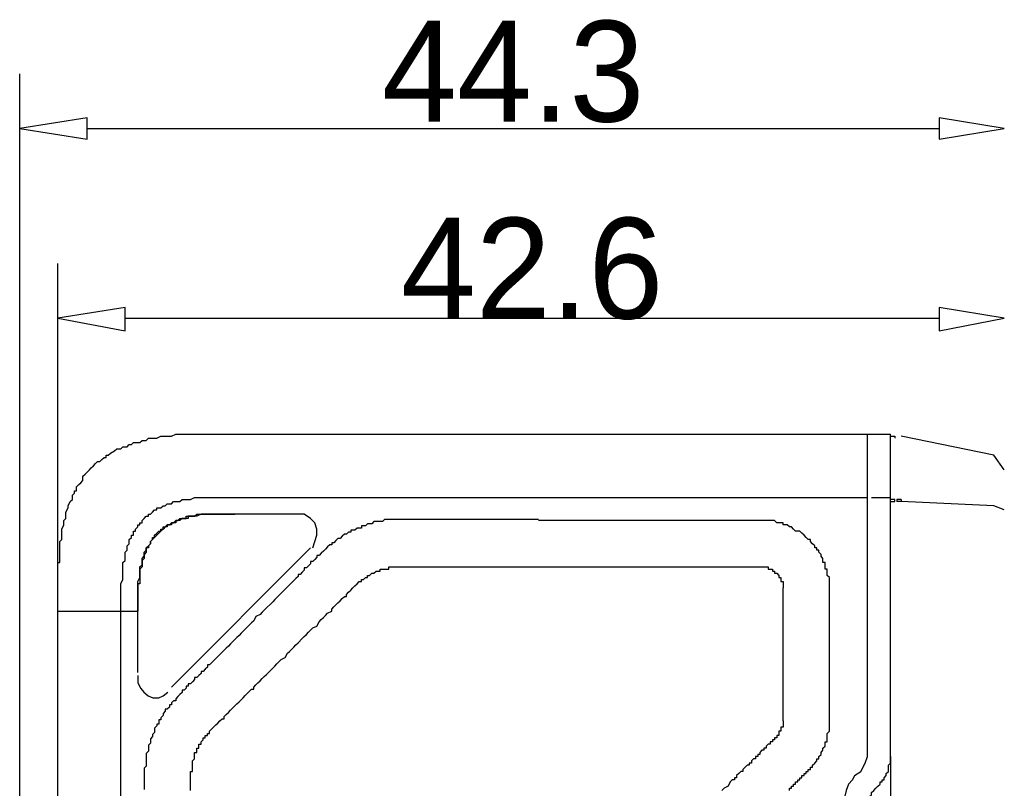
# Model space of a CAD drawing. Extents: x 2 to 309, y 0 to 392.
# Tile 26 of 28: x 227 to 257, y 345 to 369. Entities that reach past the tile are written whole.
import ezdxf

# ---------------------------------------------------------------- set-up
doc = ezdxf.new("R2010")
doc.units = 0
doc.header["$MEASUREMENT"] = 0
doc.layers.get('0').update_dxf_attribs({"linetype": 'CONTINUOUS'})
doc.styles.add('HORIZONTALGBCBIG', font='txt.shx', dxfattribs={"bigfont": 'gbcbig.shx'})

msp = doc.modelspace()

# ---------------------------------------------------------------- linework, layer by layer
at = {"color": 251, "linetype": 'Continuous'}
for p, q in [((226.78, 341.432), (226.78, 367.229)), ((228.884, 365.529), (255.43, 365.529)), ((227.964, 350.808), (227.964, 361.32)), ((230.062, 359.616), (255.43, 359.616))]:
    msp.add_line(p, q, dxfattribs=at)
at = {"color": 7, "linetype": 'Continuous'}
for p, q in [((233.482, 355.997), (253.193, 355.997)), ((253.193, 346.214), (253.193, 355.997)), ((253.193, 355.997), (253.915, 355.997)), ((253.915, 345.949), (253.915, 355.997)), ((257.137, 355.341), (254.245, 355.938)), ((257.461, 354.884), (257.137, 355.341)), ((233.482, 354.029), (253.193, 354.029)), ((253.326, 354.029), (253.915, 354.029)), ((254.245, 353.896), (254.113, 353.896)), ((254.245, 353.963), (254.245, 353.896)), ((257.137, 353.764), (254.245, 353.896)), ((257.461, 353.638), (257.137, 353.764)), ((235.454, 353.505), (233.482, 353.505)), ((235.454, 353.505), (233.482, 353.505)), ((243.533, 353.306), (242.944, 353.306)), ((231.511, 348.117), (235.845, 352.451)), ((242.944, 351.861), (243.533, 351.861)), ((227.964, 326.436), (227.964, 350.483)), ((227.964, 350.483), (230.459, 350.483)), ((229.936, 328.537), (229.936, 350.483)), ((230.459, 348.574), (230.459, 350.483)), ((253.915, 345.949), (253.915, 326.761)), ((252.796, 345.359), (252.73, 345.227)), ((253.458, 344.962), (253.524, 345.028))]:
    msp.add_line(p, q, dxfattribs=at)
for points in [[(226.78, 365.529), (228.884, 365.197), (228.884, 365.853), (226.78, 365.529), (226.78, 365.529)], [(257.461, 365.529), (255.43, 365.853), (255.43, 365.197), (257.461, 365.529), (257.461, 365.529)], [(227.964, 359.616), (230.062, 359.219), (230.062, 359.941), (227.964, 359.616), (227.964, 359.616)], [(257.461, 359.616), (255.43, 359.941), (255.43, 359.219), (257.461, 359.616), (257.461, 359.616)], [(227.964, 350.483), (227.964, 350.808), (227.964, 350.874), (227.964, 351.139), (227.964, 351.272), (227.964, 351.464), (227.964, 351.663), (227.964, 351.795), (227.964, 351.994), (228.03, 351.994), (228.03, 352.193), (228.03, 352.319), (228.03, 352.385), (228.03, 352.518), (228.03, 352.65), (228.09, 352.717), (228.09, 352.849), (228.09, 352.975), (228.09, 353.041), (228.156, 353.174), (228.156, 353.306), (228.222, 353.373), (228.222, 353.505), (228.222, 353.572), (228.288, 353.704), (228.288, 353.764), (228.355, 353.896), (228.421, 353.963), (228.421, 354.095), (228.487, 354.161), (228.487, 354.228), (228.553, 354.228), (228.553, 354.36), (228.619, 354.427), (228.685, 354.486), (228.752, 354.552), (228.752, 354.685), (228.818, 354.751), (228.884, 354.818), (228.95, 354.884), (229.01, 354.95), (229.076, 355.016), (229.142, 355.083), (229.208, 355.149), (229.274, 355.149), (229.34, 355.209), (229.407, 355.275), (229.473, 355.275), (229.473, 355.341), (229.539, 355.341), (229.605, 355.408), (229.737, 355.474), (229.804, 355.54), (229.936, 355.54), (229.995, 355.606), (230.128, 355.606), (230.194, 355.673), (230.26, 355.673), (230.326, 355.739), (230.392, 355.739), (230.525, 355.739), (230.591, 355.805), (230.723, 355.805), (230.789, 355.871), (230.915, 355.871), (231.048, 355.871), (231.18, 355.938), (231.246, 355.938), (231.378, 355.938), (231.511, 355.938), (231.643, 355.997), (231.775, 355.997), (231.901, 355.997), (231.967, 355.997), (232.166, 355.997), (232.298, 355.997), (232.364, 355.997), (232.563, 355.997), (232.761, 355.997), (232.953, 355.997), (233.152, 355.997), (233.416, 355.997), (233.482, 355.997)], [(253.915, 355.938), (253.981, 355.938), (254.047, 355.938), (254.047, 355.871)], [(229.936, 350.483), (229.936, 350.615), (229.936, 350.682), (229.936, 350.808), (229.936, 350.94), (229.936, 351.006), (229.936, 351.139), (229.936, 351.272), (229.936, 351.338), (229.995, 351.464), (229.995, 351.53), (229.995, 351.663), (229.995, 351.795), (229.995, 351.861), (229.995, 351.994), (230.062, 352.06), (230.062, 352.127), (230.062, 352.193), (230.062, 352.253), (230.062, 352.319), (230.128, 352.385), (230.128, 352.451), (230.128, 352.518), (230.194, 352.584), (230.194, 352.65), (230.194, 352.717), (230.26, 352.783), (230.26, 352.849), (230.326, 352.849), (230.326, 352.915), (230.326, 352.975), (230.392, 352.975), (230.392, 353.041), (230.459, 353.108), (230.459, 353.174), (230.525, 353.174), (230.525, 353.24), (230.591, 353.24), (230.591, 353.306), (230.657, 353.373), (230.723, 353.439), (230.789, 353.439), (230.789, 353.505), (230.856, 353.505), (230.915, 353.572), (230.981, 353.638), (231.048, 353.638), (231.048, 353.704), (231.114, 353.704), (231.18, 353.704), (231.246, 353.764), (231.312, 353.764), (231.378, 353.83), (231.445, 353.83), (231.511, 353.83), (231.577, 353.896), (231.643, 353.896), (231.709, 353.896), (231.775, 353.896), (231.842, 353.963), (231.901, 353.963), (231.967, 353.963), (232.1, 353.963), (232.232, 354.029), (232.298, 354.029), (232.43, 354.029), (232.563, 354.029), (232.629, 354.029), (232.761, 354.029), (232.887, 354.029), (232.953, 354.029), (233.085, 354.029), (233.152, 354.029), (233.284, 354.029), (233.416, 354.029), (233.482, 354.029)], [(254.047, 353.896), (254.047, 353.963), (253.981, 353.963), (253.915, 353.963)], [(253.915, 353.896), (253.981, 353.896), (254.047, 353.896)], [(254.245, 353.963), (254.179, 353.963), (254.113, 353.963), (254.113, 353.896)], [(230.459, 350.483), (230.459, 350.549), (230.459, 350.682), (230.459, 350.741), (230.459, 350.808), (230.459, 350.874), (230.459, 351.006), (230.459, 351.073), (230.459, 351.139), (230.459, 351.272), (230.459, 351.338), (230.459, 351.404), (230.525, 351.53), (230.525, 351.596), (230.525, 351.663), (230.525, 351.729), (230.525, 351.795), (230.525, 351.861), (230.591, 351.928), (230.591, 351.994), (230.591, 352.06), (230.591, 352.127), (230.657, 352.193), (230.657, 352.253), (230.657, 352.319), (230.723, 352.385), (230.723, 352.451), (230.789, 352.518), (230.856, 352.584), (230.856, 352.65), (230.915, 352.717), (230.915, 352.783), (230.981, 352.783), (230.981, 352.849), (231.048, 352.915), (231.114, 352.975), (231.18, 352.975), (231.18, 353.041), (231.246, 353.041), (231.246, 353.108), (231.312, 353.108), (231.378, 353.174), (231.445, 353.174), (231.511, 353.24), (231.577, 353.24), (231.643, 353.306), (231.709, 353.306), (231.775, 353.373), (231.842, 353.373), (231.901, 353.373), (231.967, 353.373), (231.967, 353.439), (232.033, 353.439), (232.1, 353.439), (232.166, 353.439), (232.232, 353.439), (232.298, 353.505), (232.364, 353.505), (232.497, 353.505), (232.563, 353.505), (232.629, 353.505), (232.761, 353.505), (232.821, 353.505), (232.887, 353.505), (233.019, 353.505), (233.085, 353.505), (233.152, 353.505), (233.284, 353.505), (233.35, 353.505), (233.416, 353.505), (233.482, 353.505)], [(233.482, 353.505), (233.416, 353.505), (233.35, 353.505), (233.218, 353.505), (233.152, 353.505), (233.019, 353.505), (232.953, 353.505), (232.887, 353.505), (232.761, 353.505), (232.695, 353.505), (232.563, 353.505), (232.497, 353.505), (232.43, 353.505), (232.298, 353.439), (232.232, 353.439), (232.166, 353.439), (232.1, 353.439), (232.033, 353.439), (232.033, 353.373), (231.967, 353.373), (231.901, 353.373), (231.842, 353.373), (231.775, 353.306), (231.709, 353.306), (231.643, 353.306), (231.643, 353.24), (231.577, 353.24), (231.511, 353.24), (231.511, 353.174), (231.445, 353.174), (231.378, 353.174), (231.378, 353.108), (231.312, 353.108), (231.246, 353.041), (231.18, 352.975), (231.114, 352.915), (231.048, 352.849), (230.981, 352.783), (230.915, 352.717), (230.856, 352.65), (230.856, 352.584), (230.789, 352.518), (230.789, 352.451), (230.723, 352.451), (230.723, 352.385), (230.723, 352.319), (230.657, 352.253), (230.657, 352.193), (230.657, 352.127), (230.591, 352.06), (230.591, 351.994), (230.591, 351.928), (230.591, 351.861), (230.525, 351.795), (230.525, 351.729), (230.525, 351.663), (230.525, 351.596), (230.525, 351.53), (230.525, 351.464), (230.525, 351.404), (230.525, 351.338), (230.459, 351.338), (230.459, 351.272), (230.459, 351.205), (230.459, 351.139), (230.459, 351.006), (230.459, 350.94), (230.459, 350.874), (230.459, 350.741), (230.459, 350.682), (230.459, 350.549), (230.459, 350.483)], [(235.911, 352.451), (235.977, 352.65), (236.043, 352.849), (236.043, 353.041), (235.977, 353.24), (235.845, 353.373), (235.646, 353.505), (235.454, 353.505)], [(242.944, 353.34), (242.812, 353.34), (242.68, 353.34), (242.613, 353.34), (242.481, 353.34), (242.349, 353.34), (242.283, 353.34), (242.157, 353.34), (242.025, 353.34), (241.958, 353.34), (241.826, 353.34), (241.694, 353.34), (241.561, 353.34), (241.495, 353.34), (241.363, 353.34), (241.237, 353.34), (241.171, 353.34), (241.039, 353.34), (240.906, 353.34), (240.774, 353.34), (240.708, 353.34), (240.575, 353.34), (240.509, 353.34), (240.443, 353.34), (240.377, 353.34), (240.317, 353.34), (240.251, 353.34), (240.185, 353.34), (240.119, 353.34), (240.053, 353.34), (239.987, 353.34), (239.92, 353.34), (239.854, 353.34), (239.788, 353.34), (239.722, 353.34), (239.656, 353.34), (239.59, 353.34), (239.523, 353.34), (239.457, 353.34), (239.398, 353.34), (239.332, 353.34), (239.265, 353.34), (239.199, 353.34), (239.133, 353.34), (239.067, 353.34), (239.001, 353.34), (238.935, 353.34), (238.868, 353.34), (238.802, 353.34), (238.736, 353.34), (238.67, 353.34), (238.604, 353.34), (238.538, 353.34), (238.478, 353.34), (238.412, 353.34), (238.346, 353.34), (238.28, 353.34), (238.213, 353.34), (238.147, 353.34), (238.081, 353.273), (238.015, 353.273), (237.949, 353.273), (237.883, 353.273), (237.816, 353.273), (237.75, 353.207), (237.684, 353.207), (237.618, 353.207), (237.552, 353.141), (237.492, 353.141), (237.426, 353.141), (237.426, 353.074), (237.36, 353.074), (237.294, 353.074), (237.227, 353.008), (237.161, 353.008), (237.095, 353.008), (237.095, 352.948), (237.029, 352.948), (236.963, 352.882), (236.897, 352.882), (236.83, 352.816), (236.764, 352.75), (236.698, 352.75), (236.632, 352.683), (236.572, 352.617), (236.506, 352.617), (236.506, 352.551), (236.44, 352.551), (236.374, 352.485), (236.308, 352.418), (236.242, 352.352), (236.175, 352.286), (236.109, 352.219), (236.043, 352.219), (236.043, 352.16), (235.977, 352.093), (235.911, 352.027), (235.845, 352.027), (235.845, 351.961), (235.778, 351.895), (235.712, 351.828), (235.646, 351.828), (235.646, 351.762), (235.587, 351.696), (235.52, 351.629), (235.454, 351.629), (235.454, 351.563), (235.388, 351.497), (235.322, 351.437), (235.256, 351.371), (235.19, 351.305), (235.123, 351.238), (235.057, 351.172), (234.991, 351.106), (234.859, 350.973), (234.793, 350.907), (234.726, 350.841), (234.667, 350.774), (234.601, 350.715), (234.468, 350.582), (234.402, 350.516), (234.336, 350.45), (234.27, 350.383), (234.137, 350.317), (234.071, 350.185), (234.005, 350.118), (233.939, 350.052), (233.873, 349.986), (233.747, 349.86), (233.681, 349.794), (233.615, 349.727), (233.549, 349.661), (233.482, 349.595), (233.35, 349.462), (233.284, 349.396), (233.218, 349.33), (233.152, 349.263), (233.085, 349.204), (232.953, 349.071), (232.887, 349.005), (232.821, 348.938), (232.761, 348.872), (232.695, 348.806), (232.629, 348.806), (232.629, 348.74), (232.563, 348.673), (232.497, 348.607), (232.43, 348.607), (232.43, 348.541), (232.364, 348.475), (232.298, 348.415), (232.232, 348.415), (232.232, 348.349), (232.166, 348.282), (232.1, 348.216), (232.033, 348.216), (232.033, 348.15), (231.967, 348.15), (231.967, 348.083), (231.901, 348.017), (231.842, 348.017), (231.842, 347.951), (231.775, 347.885), (231.709, 347.818), (231.643, 347.752), (231.643, 347.692), (231.577, 347.692), (231.511, 347.626), (231.511, 347.56), (231.445, 347.56), (231.445, 347.494), (231.378, 347.427), (231.312, 347.427), (231.312, 347.361), (231.246, 347.295), (231.246, 347.228), (231.18, 347.162), (231.18, 347.096), (231.114, 347.096), (231.114, 347.03), (231.114, 346.963), (231.048, 346.963), (231.048, 346.904), (230.981, 346.837), (230.981, 346.771), (230.981, 346.705), (230.915, 346.639), (230.915, 346.572), (230.856, 346.506), (230.856, 346.44), (230.856, 346.373), (230.789, 346.307), (230.789, 346.241), (230.789, 346.181), (230.789, 346.115), (230.723, 346.049), (230.723, 345.982), (230.723, 345.916), (230.723, 345.85), (230.723, 345.784), (230.723, 345.717), (230.723, 345.651), (230.657, 345.585), (230.657, 345.518), (230.657, 345.459), (230.657, 345.392), (230.657, 345.326), (230.657, 345.26), (230.657, 345.194), (230.657, 345.127), (230.657, 345.061), (230.657, 344.995), (230.657, 344.929)], [(250.699, 353.174), (250.633, 353.174), (250.567, 353.174), (250.567, 353.24), (250.5, 353.24), (250.434, 353.24), (250.368, 353.24), (250.302, 353.306), (250.236, 353.306), (250.17, 353.306), (250.103, 353.306), (250.037, 353.306), (249.971, 353.306), (249.905, 353.306), (249.845, 353.306), (249.779, 353.306), (249.713, 353.306), (249.647, 353.306), (249.581, 353.306), (249.515, 353.306), (249.448, 353.306), (249.382, 353.306), (249.316, 353.306), (249.25, 353.306), (249.184, 353.306), (249.118, 353.306), (249.051, 353.306), (248.985, 353.306), (248.919, 353.306), (248.86, 353.306), (248.793, 353.306), (248.727, 353.306), (248.661, 353.306), (248.595, 353.306), (248.529, 353.306), (248.463, 353.306), (248.396, 353.306), (248.33, 353.306), (248.264, 353.306), (248.198, 353.306), (248.132, 353.306), (248.066, 353.306), (247.999, 353.306), (247.94, 353.306), (247.874, 353.306), (247.807, 353.306), (247.741, 353.306), (247.675, 353.306), (247.609, 353.306), (247.543, 353.306), (247.477, 353.306), (247.41, 353.306), (247.344, 353.306), (247.278, 353.306), (247.212, 353.306), (247.146, 353.306), (247.08, 353.306), (246.954, 353.306), (246.822, 353.306), (246.689, 353.306), (246.557, 353.306), (246.425, 353.306), (246.358, 353.306), (246.226, 353.306), (246.094, 353.306), (245.968, 353.306), (245.836, 353.306), (245.703, 353.306), (245.571, 353.306), (245.439, 353.306), (245.306, 353.306), (245.174, 353.306), (245.048, 353.306), (244.916, 353.306), (244.784, 353.306), (244.651, 353.306), (244.519, 353.306), (244.387, 353.306), (244.254, 353.306), (244.129, 353.306), (243.996, 353.306), (243.864, 353.306), (243.732, 353.306), (243.665, 353.306), (243.533, 353.306)], [(250.765, 344.895), (250.765, 344.962), (250.825, 344.962), (250.825, 345.028), (250.891, 345.028), (250.891, 345.094), (250.957, 345.094), (250.957, 345.16), (251.023, 345.16), (251.023, 345.227), (251.089, 345.227), (251.089, 345.293), (251.156, 345.293), (251.156, 345.359), (251.222, 345.359), (251.222, 345.426), (251.288, 345.426), (251.288, 345.485), (251.354, 345.485), (251.354, 345.552), (251.42, 345.552), (251.42, 345.618), (251.486, 345.618), (251.486, 345.684), (251.553, 345.75), (251.619, 345.817), (251.619, 345.883), (251.685, 345.883), (251.685, 345.949), (251.751, 346.016), (251.751, 346.082), (251.811, 346.148), (251.811, 346.214), (251.877, 346.274), (251.877, 346.34), (251.877, 346.407), (251.943, 346.407), (251.943, 346.473), (251.943, 346.539), (251.943, 346.605), (251.943, 346.672), (252.009, 346.738), (252.009, 346.804), (252.009, 346.871), (252.009, 346.937), (252.009, 346.996), (252.009, 347.063), (252.009, 347.129), (252.009, 347.195), (252.009, 347.262), (252.009, 347.328), (252.009, 347.394), (252.009, 347.46), (252.009, 347.527), (252.009, 347.593), (252.009, 347.659), (252.009, 347.719), (252.009, 347.785), (252.009, 347.851), (252.009, 347.918), (252.009, 347.984), (252.009, 348.05), (252.009, 348.117), (252.009, 348.183), (252.009, 348.249), (252.009, 348.315), (252.009, 348.382), (252.009, 348.508), (252.009, 348.574), (252.009, 348.64), (252.009, 348.707), (252.009, 348.839), (252.009, 348.905), (252.009, 348.972), (252.009, 349.104), (252.009, 349.17), (252.009, 349.23), (252.009, 349.296), (252.009, 349.429), (252.009, 349.495), (252.009, 349.562), (252.009, 349.628), (252.009, 349.76), (252.009, 349.827), (252.009, 349.893), (252.009, 349.959), (252.009, 350.085), (252.009, 350.151), (252.009, 350.218), (252.009, 350.35), (252.009, 350.417), (252.009, 350.483), (252.009, 350.549), (252.009, 350.682), (252.009, 350.741), (252.009, 350.808), (252.009, 350.874), (252.009, 350.94), (252.009, 351.006), (252.009, 351.073), (252.009, 351.139), (252.009, 351.205), (252.009, 351.272), (252.009, 351.338), (252.009, 351.404), (252.009, 351.464), (252.009, 351.53), (251.943, 351.596), (251.943, 351.663), (251.943, 351.729), (251.943, 351.795), (251.877, 351.795), (251.877, 351.861), (251.877, 351.928), (251.877, 351.994), (251.811, 351.994), (251.811, 352.06), (251.811, 352.127), (251.751, 352.193), (251.751, 352.253), (251.685, 352.319), (251.685, 352.385), (251.619, 352.385), (251.619, 352.451), (251.553, 352.451), (251.553, 352.518), (251.486, 352.584), (251.42, 352.65), (251.42, 352.717), (251.354, 352.717), (251.288, 352.783), (251.222, 352.849), (251.156, 352.915), (251.089, 352.975), (251.023, 352.975), (250.957, 352.975), (250.891, 353.041), (250.825, 353.108), (250.765, 353.108), (250.699, 353.174)], [(232.1, 344.895), (232.1, 344.962), (232.1, 345.028), (232.1, 345.094), (232.1, 345.16), (232.1, 345.227), (232.1, 345.293), (232.1, 345.359), (232.1, 345.426), (232.1, 345.485), (232.166, 345.485), (232.166, 345.552), (232.166, 345.618), (232.166, 345.684), (232.166, 345.75), (232.166, 345.817), (232.232, 345.883), (232.232, 345.949), (232.232, 346.016), (232.232, 346.082), (232.298, 346.082), (232.298, 346.148), (232.298, 346.214), (232.364, 346.214), (232.364, 346.274), (232.364, 346.34), (232.43, 346.34), (232.43, 346.407), (232.497, 346.473), (232.497, 346.539), (232.563, 346.539), (232.563, 346.605), (232.629, 346.605), (232.629, 346.672), (232.695, 346.672), (232.695, 346.738), (232.761, 346.804), (232.821, 346.871), (232.887, 346.937), (232.953, 346.996), (233.019, 347.063), (233.085, 347.129), (233.152, 347.129), (233.152, 347.195), (233.218, 347.262), (233.284, 347.328), (233.35, 347.394), (233.416, 347.46), (233.482, 347.527), (233.549, 347.593), (233.615, 347.659), (233.681, 347.719), (233.747, 347.785), (233.807, 347.851), (233.873, 347.918), (233.939, 347.984), (234.005, 348.05), (234.071, 348.05), (234.071, 348.117), (234.137, 348.183), (234.204, 348.249), (234.27, 348.315), (234.336, 348.382), (234.402, 348.448), (234.468, 348.508), (234.601, 348.64), (234.667, 348.707), (234.726, 348.773), (234.793, 348.839), (234.859, 348.905), (234.925, 348.972), (235.057, 349.038), (235.123, 349.17), (235.19, 349.23), (235.256, 349.296), (235.322, 349.363), (235.388, 349.429), (235.454, 349.495), (235.587, 349.628), (235.646, 349.694), (235.712, 349.76), (235.778, 349.827), (235.845, 349.893), (235.911, 349.959), (236.043, 350.019), (236.109, 350.151), (236.175, 350.218), (236.242, 350.284), (236.308, 350.35), (236.374, 350.417), (236.506, 350.483), (236.506, 350.549), (236.572, 350.615), (236.632, 350.682), (236.698, 350.741), (236.764, 350.808), (236.83, 350.874), (236.897, 350.94), (236.963, 350.94), (236.963, 351.006), (237.029, 351.073), (237.095, 351.139), (237.161, 351.205), (237.227, 351.272), (237.294, 351.338), (237.36, 351.404), (237.426, 351.404), (237.426, 351.464), (237.492, 351.464), (237.552, 351.53), (237.618, 351.53), (237.618, 351.596), (237.684, 351.596), (237.75, 351.663), (237.816, 351.663), (237.883, 351.729), (237.949, 351.729), (238.015, 351.729), (238.015, 351.795), (238.081, 351.795), (238.147, 351.795), (238.213, 351.795), (238.28, 351.795), (238.28, 351.861), (238.346, 351.861), (238.412, 351.861), (238.478, 351.861), (238.538, 351.861), (238.604, 351.861), (238.67, 351.861), (238.736, 351.861), (238.802, 351.861), (238.868, 351.861), (238.935, 351.861), (239.001, 351.861), (239.067, 351.861), (239.133, 351.861), (239.199, 351.861), (239.265, 351.861), (239.332, 351.861), (239.398, 351.861), (239.457, 351.861), (239.523, 351.861), (239.59, 351.861), (239.656, 351.861), (239.722, 351.861), (239.788, 351.861), (239.854, 351.861), (239.92, 351.861), (239.987, 351.861), (240.053, 351.861), (240.119, 351.861), (240.185, 351.861), (240.251, 351.861), (240.317, 351.861), (240.377, 351.861), (240.443, 351.861), (240.509, 351.861), (240.575, 351.861), (240.642, 351.861), (240.708, 351.861), (240.774, 351.861), (240.906, 351.861), (241.039, 351.861), (241.105, 351.861), (241.237, 351.861), (241.363, 351.861), (241.429, 351.861), (241.561, 351.861), (241.628, 351.861), (241.76, 351.861), (241.892, 351.861), (241.958, 351.861), (242.091, 351.861), (242.223, 351.861), (242.283, 351.861), (242.415, 351.861), (242.481, 351.861), (242.613, 351.861), (242.746, 351.861), (242.812, 351.861), (242.944, 351.861)], [(243.533, 351.861), (243.599, 351.861), (243.732, 351.861), (243.864, 351.861), (243.996, 351.861), (244.129, 351.861), (244.254, 351.861), (244.387, 351.861), (244.519, 351.861), (244.585, 351.861), (244.718, 351.861), (244.85, 351.861), (244.982, 351.861), (245.115, 351.861), (245.24, 351.861), (245.373, 351.861), (245.505, 351.861), (245.571, 351.861), (245.703, 351.861), (245.836, 351.861), (245.968, 351.861), (246.094, 351.861), (246.226, 351.861), (246.358, 351.861), (246.491, 351.861), (246.557, 351.861), (246.689, 351.861), (246.822, 351.861), (246.954, 351.861), (247.013, 351.861), (247.08, 351.861), (247.146, 351.861), (247.212, 351.861), (247.278, 351.861), (247.344, 351.861), (247.41, 351.861), (247.477, 351.861), (247.543, 351.861), (247.609, 351.861), (247.675, 351.861), (247.741, 351.861), (247.807, 351.861), (247.874, 351.861), (247.94, 351.861), (247.999, 351.861), (248.066, 351.861), (248.132, 351.861), (248.198, 351.861), (248.264, 351.861), (248.33, 351.861), (248.396, 351.861), (248.463, 351.861), (248.529, 351.861), (248.595, 351.861), (248.661, 351.861), (248.727, 351.861), (248.793, 351.861), (248.86, 351.861), (248.919, 351.861), (248.985, 351.861), (249.051, 351.861), (249.118, 351.861), (249.184, 351.861), (249.25, 351.861), (249.316, 351.861), (249.382, 351.861), (249.448, 351.861), (249.515, 351.861), (249.581, 351.861), (249.647, 351.861), (249.713, 351.861), (249.779, 351.861), (249.845, 351.861), (249.905, 351.861), (249.971, 351.861), (250.037, 351.861), (250.103, 351.861), (250.103, 351.795)], [(250.103, 351.795), (250.17, 351.795), (250.236, 351.795), (250.236, 351.729), (250.302, 351.729), (250.302, 351.663), (250.368, 351.663), (250.434, 351.596), (250.434, 351.53), (250.5, 351.53), (250.5, 351.464), (250.5, 351.404), (250.567, 351.404), (250.567, 351.338), (250.567, 351.272), (250.567, 351.205)], [(250.567, 347.063), (250.567, 347.195), (250.567, 347.394), (250.567, 347.527), (250.567, 347.659), (250.567, 347.785), (250.567, 347.918), (250.567, 348.117), (250.567, 348.249), (250.567, 348.382), (250.567, 348.508), (250.567, 348.707), (250.567, 348.839), (250.567, 348.972), (250.567, 349.104), (250.567, 349.296), (250.567, 349.429), (250.567, 349.562), (250.567, 349.694), (250.567, 349.893), (250.567, 350.019), (250.567, 350.151), (250.567, 350.284), (250.567, 350.417), (250.567, 350.615), (250.567, 350.741), (250.567, 350.874), (250.567, 351.006), (250.567, 351.205)], [(230.459, 348.481), (230.459, 348.249), (230.551, 348.077), (230.644, 347.958), (230.783, 347.845), (230.928, 347.785), (231.114, 347.785), (231.253, 347.845), (231.392, 347.958)], [(250.567, 347.063), (250.567, 346.996), (250.567, 346.937), (250.567, 346.871), (250.5, 346.871), (250.5, 346.804), (250.5, 346.738), (250.434, 346.738), (250.434, 346.672), (250.434, 346.605), (250.368, 346.605), (250.368, 346.539), (250.302, 346.539), (250.302, 346.473), (250.236, 346.473), (250.236, 346.407), (250.17, 346.407), (250.17, 346.34), (250.103, 346.34), (250.037, 346.274), (250.037, 346.214), (249.971, 346.214), (249.971, 346.148), (249.905, 346.148), (249.845, 346.082), (249.845, 346.016), (249.779, 346.016), (249.779, 345.949), (249.713, 345.949), (249.713, 345.883), (249.647, 345.883), (249.581, 345.817), (249.581, 345.75), (249.515, 345.75), (249.515, 345.684), (249.448, 345.684), (249.382, 345.618), (249.316, 345.552), (249.316, 345.485), (249.25, 345.485), (249.184, 345.426), (249.118, 345.359), (249.118, 345.293), (249.051, 345.293), (249.051, 345.227), (248.985, 345.227), (248.919, 345.16), (248.86, 345.028), (248.727, 344.962), (248.661, 344.895)], [(252.796, 345.359), (252.995, 345.485), (253.127, 345.75), (253.193, 345.949), (253.193, 346.214)], [(253.524, 345.028), (253.59, 345.094), (253.59, 345.16), (253.65, 345.16), (253.65, 345.227), (253.716, 345.227), (253.716, 345.293), (253.782, 345.359), (253.782, 345.426), (253.848, 345.485), (253.848, 345.552), (253.848, 345.618), (253.848, 345.684), (253.915, 345.75), (253.915, 345.817), (253.915, 345.883), (253.915, 345.949)], [(252.73, 345.227), (252.605, 345.094), (252.538, 344.895), (252.472, 344.637)], [(253.193, 344.372), (253.193, 344.438), (253.193, 344.504), (253.193, 344.571), (253.26, 344.571), (253.26, 344.637), (253.26, 344.703), (253.326, 344.763), (253.326, 344.829), (253.392, 344.895), (253.458, 344.962)]]:
    msp.add_lwpolyline(points, dxfattribs=at)

# ---------------------------------------------------------------- texts
at = {"char_height": 3.1428, "width": 9.22726, "attachment_point": 5, "style": 'HORIZONTALGBCBIG'}
for s, insert in [('\\C7;\\f方正兰亭黑_GBK|b0|i0|;\\H3.1428026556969;44.3', (242.157, 367.288)), ('\\C7;\\f方正兰亭黑_GBK|b0|i0|;\\H3.1428026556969;42.6', (242.746, 361.148))]:
    msp.add_mtext(s, dxfattribs=dict(at, insert=insert))

doc.saveas('drawing.dxf')
